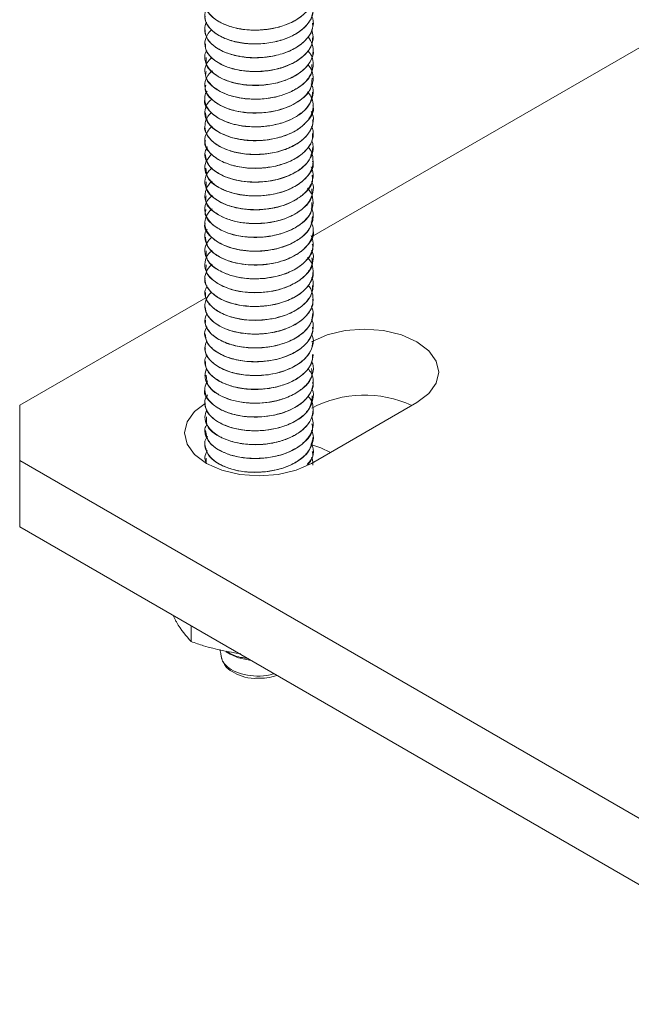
# Model space of a CAD drawing. Header units: millimetres. Extents: x -374 to 373, y -1423 to -22.
# Tile 5 of 39: x -155 to -110, y -893 to -820. Entities that reach past the tile are written whole.
import ezdxf

# ---------------------------------------------------------------- set-up
doc = ezdxf.new("R2010")
doc.units = ezdxf.units.MM

msp = doc.modelspace()

# ---------------------------------------------------------------- linework, layer by layer
at = {"color": 7, "linetype": 'Continuous', "lineweight": 15}
for p, q in [((-73.924, -802.059), (-133.327, -836.351)), ((-141.208, -821.059), (-141.208, -821.067)), ((-133.208, -820.557), (-133.208, -820.549)), ((-133.208, -821.577), (-133.208, -821.569)), ((-141.208, -822.08), (-141.208, -822.088)), ((-141.208, -823.1), (-141.208, -823.109)), ((-133.208, -822.598), (-133.208, -822.59)), ((-133.208, -823.619), (-133.208, -823.61)), ((-141.208, -824.121), (-141.208, -824.129)), ((-133.208, -824.64), (-133.208, -824.631)), ((-141.208, -825.142), (-141.208, -825.15)), ((-141.208, -826.162), (-141.208, -826.17)), ((-133.208, -825.66), (-133.208, -825.652)), ((-133.208, -826.681), (-133.208, -826.673)), ((-141.208, -827.183), (-141.208, -827.191)), ((-141.208, -828.204), (-141.208, -828.212)), ((-133.208, -827.702), (-133.208, -827.693)), ((-133.208, -828.722), (-133.208, -828.714)), ((-141.208, -829.224), (-141.208, -829.232)), ((-133.208, -829.743), (-133.208, -829.735)), ((-141.208, -830.245), (-141.208, -830.253)), ((-141.208, -831.266), (-141.208, -831.274)), ((-133.208, -830.764), (-133.208, -830.755)), ((-133.208, -831.785), (-133.208, -831.776)), ((-141.208, -832.286), (-141.208, -832.295)), ((-141.208, -833.307), (-141.208, -833.316)), ((-133.208, -832.805), (-133.208, -832.797)), ((-133.208, -833.826), (-133.208, -833.817)), ((-141.208, -834.327), (-141.208, -834.336)), ((-133.208, -834.846), (-133.208, -834.838)), ((-141.208, -835.349), (-141.208, -835.356)), ((-141.208, -836.369), (-141.208, -836.377)), ((-133.208, -835.867), (-133.208, -835.859)), ((-133.208, -836.888), (-133.208, -836.879)), ((-141.208, -837.39), (-141.208, -837.398)), ((-141.208, -838.41), (-141.208, -838.419)), ((-133.208, -837.909), (-133.208, -837.9)), ((-133.208, -838.929), (-133.208, -838.921)), ((-141.208, -839.431), (-141.208, -839.439)), ((-133.208, -839.95), (-133.208, -839.941)), ((-141.208, -840.452), (-141.208, -840.46)), ((-141.137, -840.86), (-154.885, -848.797)), ((-141.208, -841.472), (-141.208, -841.48)), ((-133.208, -840.97), (-133.208, -840.962)), ((-133.208, -841.991), (-133.208, -841.983)), ((-141.208, -842.493), (-141.208, -842.501)), ((-141.208, -843.514), (-141.208, -843.522)), ((-133.208, -843.012), (-133.208, -843.004)), ((-133.208, -844.032), (-133.208, -844.024)), ((-141.208, -844.534), (-141.208, -844.543)), ((-133.208, -845.053), (-133.208, -845.045)), ((-141.208, -845.555), (-141.208, -845.564)), ((-133.208, -846.074), (-133.208, -846.066)), ((-141.208, -846.576), (-141.208, -846.585)), ((-133.208, -847.094), (-133.208, -847.086)), ((-141.208, -847.596), (-141.208, -847.604)), ((-141.208, -848.617), (-141.208, -848.625)), ((-133.319, -853.083), (-125.54, -848.592)), ((-133.208, -848.115), (-133.208, -848.107)), ((-154.885, -848.797), (-154.885, -852.879)), ((-133.208, -849.136), (-133.208, -849.127)), ((-141.208, -849.638), (-141.208, -849.647)), ((-133.208, -850.157), (-133.208, -850.148)), ((-141.208, -850.658), (-141.208, -850.667)), ((-133.208, -851.177), (-133.208, -851.169)), ((-141.208, -851.679), (-141.208, -851.687)), ((-133.208, -852.198), (-133.208, -852.19)), ((-154.885, -852.879), (-73.568, -899.822)), ((-154.885, -852.879), (-154.885, -857.778)), ((-141.208, -852.7), (-141.208, -852.709)), ((-141.116, -852.708), (-141.106, -853.043)), ((-154.885, -857.778), (-73.568, -904.721)), ((-143.538, -864.328), (-143.388, -864.656)), ((-142.225, -865.086), (-142.225, -866.242)), ((-139.628, -866.996), (-139.329, -867.168))]:
    msp.add_line(p, q, dxfattribs=at)
at = {"color": 7, "linetype": 'Continuous', "lineweight": 15, "flags": 128}
for points in [[(-125.54, -848.592), (-124.666, -847.935), (-124.117, -847.169), (-123.93, -846.347), (-124.117, -845.526), (-124.666, -844.76), (-125.54, -844.102), (-126.68, -843.598), (-128.006, -843.28), (-129.43, -843.172), (-130.853, -843.28), (-132.18, -843.598), (-133.319, -844.102)], [(-141.196, -848.651), (-141.971, -849.25), (-142.52, -850.016), (-142.708, -850.838), (-142.52, -851.659), (-141.971, -852.425), (-141.097, -853.083), (-139.958, -853.587), (-138.631, -853.905), (-137.208, -854.013), (-135.784, -853.905), (-134.458, -853.587), (-133.319, -853.083)], [(-131.916, -852.273), (-132.652, -851.94), (-133.386, -851.68)], [(-139.329, -867.168), (-138.722, -867.439), (-137.799, -867.641)]]:
    msp.add_lwpolyline(points, dxfattribs=at)
at = {"color": 7, "linetype": 'Continuous', "lineweight": 15}
msp.add_arc((-129.415, -856.477), 8.433, 65.44522, 117.57314, dxfattribs=at)
for points, knots in [([(-133.315, -818.031), (-133.271, -818.149), (-133.196, -818.353), (-133.211, -818.717), (-133.323, -819.195), (-133.719, -819.789), (-134.458, -820.363), (-135.427, -820.795), (-136.548, -821.046), (-137.583, -821.099), (-138.346, -821.032), (-139.068, -820.904), (-139.555, -820.748), (-139.933, -820.575), (-140.214, -820.434), (-140.673, -820.131), (-141.058, -819.676), (-141.189, -819.286), (-141.207, -819.081), (-141.211, -818.859), (-141.136, -818.683), (-141.069, -818.528)], [0, 0, 0, 0, 0.041062, 0.070811, 0.123444, 0.204924, 0.285629, 0.367966, 0.448673, 0.530151, 0.582806, 0.612533, 0.692887, 0.702121, 0.718922, 0.775137, 0.856845, 0.913146, 0.929347, 0.937554, 1, 1, 1, 1]), ([(-133.598, -818.512), (-133.486, -818.67), (-133.257, -818.989), (-133.161, -819.645), (-133.366, -820.373), (-133.997, -821.063), (-134.831, -821.578), (-135.882, -821.946), (-137.042, -822.115), (-138.208, -822.092), (-139.272, -821.887), (-140.188, -821.505), (-140.851, -820.996), (-141.208, -820.395), (-141.233, -819.837), (-141.052, -819.433), (-140.895, -819.183), (-140.76, -819.079), (-140.705, -819.036)], [0, 0, 0, 0, 0.051022, 0.103474, 0.195622, 0.267334, 0.336574, 0.408432, 0.484282, 0.551669, 0.623346, 0.694328, 0.766751, 0.837749, 0.909408, 0.955864, 0.981875, 1, 1, 1, 1]), ([(-141.162, -819.026), (-141.173, -819.122), (-141.207, -819.431), (-140.876, -819.947), (-140.215, -820.483), (-139.256, -820.882), (-138.117, -821.094), (-136.895, -821.095), (-135.699, -820.887), (-134.642, -820.478), (-133.825, -819.904), (-133.299, -819.23), (-133.246, -818.748), (-133.221, -818.514)], [0, 0, 0, 0, 0.042589, 0.138068, 0.235613, 0.331261, 0.427912, 0.525152, 0.62042, 0.717855, 0.814049, 0.910118, 1, 1, 1, 1]), ([(-141.181, -820.048), (-141.19, -820.085), (-141.246, -820.333), (-140.997, -820.803), (-140.432, -821.37), (-139.537, -821.811), (-138.439, -822.078), (-137.229, -822.136), (-136.014, -821.985), (-134.911, -821.628), (-134.01, -821.093), (-133.43, -820.43), (-133.172, -819.883), (-133.227, -819.585), (-133.236, -819.538)], [0, 0, 0, 0, 0.016534, 0.111799, 0.209143, 0.305642, 0.401453, 0.498995, 0.594399, 0.691411, 0.788397, 0.883819, 0.981366, 1, 1, 1, 1]), ([(-133.332, -820.019), (-133.299, -820.088), (-133.146, -820.405), (-133.223, -820.99), (-133.595, -821.695), (-134.053, -822.095), (-134.322, -822.272), (-134.328, -822.275), (-134.347, -822.288), (-134.418, -822.334), (-134.696, -822.501), (-135.309, -822.786), (-136.31, -823.052), (-137.482, -823.151), (-138.266, -823.087), (-138.666, -823.016), (-138.772, -822.996), (-139.109, -822.924), (-139.74, -822.731), (-140.482, -822.339), (-141.031, -821.788), (-141.19, -821.354), (-141.209, -821.084), (-141.201, -820.875), (-141.189, -820.668), (-141.075, -820.524), (-141.067, -820.513)], [0, 0, 0, 0, 0.023966, 0.110984, 0.191081, 0.271172, 0.27139, 0.271759, 0.272946, 0.277124, 0.292685, 0.352529, 0.432703, 0.512564, 0.593807, 0.596694, 0.601604, 0.617494, 0.673469, 0.754088, 0.834234, 0.914375, 0.922565, 0.938856, 0.995657, 1, 1, 1, 1]), ([(-133.324, -821.062), (-133.271, -821.23), (-133.142, -821.642), (-133.333, -822.301), (-133.831, -822.964), (-134.547, -823.465), (-135.178, -823.738), (-135.52, -823.849), (-135.621, -823.879), (-136.003, -823.989), (-136.522, -824.087), (-137.292, -824.145), (-138.072, -824.138), (-138.695, -824.043), (-139.044, -823.954), (-139.057, -823.951), (-139.1, -823.94), (-139.264, -823.896), (-139.575, -823.796), (-139.863, -823.673), (-140.084, -823.56), (-140.351, -823.411), (-140.781, -823.092), (-141.162, -822.565), (-141.255, -821.934), (-141.083, -821.502), (-140.896, -821.251), (-140.821, -821.153), (-140.735, -821.083), (-140.691, -821.047)], [0, 0, 0, 0, 0.053922, 0.131861, 0.205313, 0.281963, 0.336884, 0.351782, 0.356079, 0.358275, 0.432704, 0.4587, 0.508663, 0.584475, 0.584761, 0.585319, 0.587249, 0.594362, 0.621593, 0.659097, 0.666834, 0.682145, 0.735403, 0.810599, 0.885481, 0.961669, 0.969234, 0.984221, 1, 1, 1, 1]), ([(-141.191, -821.066), (-141.17, -821.26), (-141.124, -821.672), (-140.613, -822.248), (-139.806, -822.726), (-138.752, -823.046), (-137.563, -823.162), (-136.338, -823.067), (-135.193, -822.765), (-134.23, -822.274), (-133.555, -821.641), (-133.213, -821.042), (-133.244, -820.674), (-133.253, -820.557)], [0, 0, 0, 0, 0.0859292, 0.1827092, 0.2798627, 0.3751616, 0.4726391, 0.5686657, 0.6648999, 0.7623212, 0.8575813, 0.9548398, 1, 1, 1, 1]), ([(-133.576, -821.577), (-133.458, -821.762), (-133.209, -822.156), (-133.175, -822.864), (-133.469, -823.576), (-134.148, -824.249), (-135.046, -824.739), (-136.135, -825.056), (-137.247, -825.187), (-138.399, -825.133), (-139.434, -824.895), (-140.202, -824.544), (-140.652, -824.207), (-141.004, -823.823), (-141.178, -823.47), (-141.216, -823.058), (-141.21, -822.802), (-141.094, -822.634), (-141.067, -822.596)], [0, 0, 0, 0, 0.063262, 0.134168, 0.222814, 0.293424, 0.38372, 0.45121, 0.525354, 0.602581, 0.678464, 0.748953, 0.802475, 0.832234, 0.907713, 0.934151, 0.984734, 1, 1, 1, 1]), ([(-141.165, -822.087), (-141.168, -822.223), (-141.176, -822.575), (-140.778, -823.117), (-140.055, -823.631), (-139.056, -823.999), (-137.893, -824.172), (-136.667, -824.134), (-135.489, -823.888), (-134.468, -823.444), (-133.707, -822.845), (-133.261, -822.2), (-133.249, -821.762), (-133.244, -821.576)], [0, 0, 0, 0, 0.06027, 0.156198, 0.253689, 0.349009, 0.446099, 0.542946, 0.638424, 0.735959, 0.831591, 0.928243, 1, 1, 1, 1]), ([(-133.609, -822.601), (-133.531, -822.688), (-133.287, -822.959), (-133.21, -823.361), (-133.205, -823.809), (-133.321, -824.289), (-133.708, -824.883), (-134.444, -825.458), (-135.41, -825.892), (-136.53, -826.147), (-137.567, -826.203), (-138.331, -826.138), (-139.053, -826.011), (-139.541, -825.857), (-139.921, -825.684), (-140.203, -825.544), (-140.664, -825.242), (-141.103, -824.733), (-141.257, -824.108), (-141.13, -823.547), (-140.823, -823.242), (-140.701, -823.121)], [0, 0, 0, 0, 0.02944, 0.091701, 0.118382, 0.164152, 0.235857, 0.30682, 0.379245, 0.450266, 0.521901, 0.568804, 0.59438, 0.665066, 0.673386, 0.688226, 0.737396, 0.809296, 0.880111, 0.952514, 1, 1, 1, 1]), ([(-141.107, -823.107), (-141.121, -823.292), (-141.159, -823.805), (-140.317, -824.554), (-138.839, -825.12), (-137.196, -825.217), (-135.797, -824.996), (-134.727, -824.603), (-133.872, -824.04), (-133.363, -823.359), (-133.148, -822.85), (-133.208, -822.6), (-133.209, -822.598)], [0, 0, 0, 0, 0.081704, 0.226847, 0.370193, 0.5158, 0.611281, 0.70885, 0.805558, 0.901595, 0.999357, 1, 1, 1, 1]), ([(-133.603, -823.61), (-133.49, -823.766), (-133.241, -824.111), (-133.163, -824.774), (-133.383, -825.487), (-133.861, -826.019), (-134.347, -826.383), (-134.931, -826.715), (-135.841, -827.037), (-136.753, -827.178), (-137.526, -827.21), (-138.3, -827.176), (-139.256, -826.995), (-140.175, -826.616), (-140.843, -826.109), (-141.205, -825.508), (-141.234, -824.949), (-141.058, -824.544), (-140.884, -824.273), (-140.725, -824.151), (-140.644, -824.089)], [0, 0, 0, 0, 0.050328, 0.111013, 0.194779, 0.262138, 0.28859, 0.333576, 0.405202, 0.475316, 0.501903, 0.547187, 0.618329, 0.68872, 0.760568, 0.831031, 0.902087, 0.948773, 0.973991, 1, 1, 1, 1]), ([(-141.109, -824.132), (-141.134, -824.258), (-141.224, -824.706), (-140.519, -825.436), (-139.148, -826.068), (-137.337, -826.267), (-135.498, -825.985), (-134.047, -825.256), (-133.241, -824.385), (-133.293, -823.815), (-133.311, -823.619)], [0, 0, 0, 0, 0.05606, 0.20071, 0.344819, 0.490604, 0.634237, 0.780114, 0.924088, 1, 1, 1, 1]), ([(-141.14, -825.155), (-141.161, -825.221), (-141.282, -825.605), (-140.696, -826.31), (-139.446, -827.002), (-137.675, -827.287), (-135.816, -827.093), (-134.268, -826.436), (-133.313, -825.543), (-133.3, -824.902), (-133.294, -824.635)], [0, 0, 0, 0, 0.030103, 0.17407, 0.318924, 0.464028, 0.607875, 0.753803, 0.897449, 1, 1, 1, 1]), ([(-133.358, -825.062), (-133.316, -825.148), (-133.15, -825.48), (-133.218, -826.083), (-133.586, -826.788), (-134.043, -827.19), (-134.315, -827.37), (-134.336, -827.384), (-134.408, -827.431), (-134.684, -827.599), (-135.294, -827.884), (-136.291, -828.152), (-137.463, -828.254), (-138.276, -828.19), (-138.752, -828.103), (-139.103, -828.029), (-139.73, -827.838), (-140.471, -827.451), (-141.024, -826.901), (-141.188, -826.466), (-141.209, -826.195), (-141.203, -825.986), (-141.185, -825.767), (-141.061, -825.612), (-141.043, -825.589)], [0, 0, 0, 0, 0.029797, 0.115466, 0.194695, 0.273918, 0.274607, 0.275875, 0.28015, 0.295655, 0.354376, 0.433717, 0.512666, 0.593026, 0.601784, 0.617853, 0.671849, 0.751553, 0.830834, 0.910108, 0.918578, 0.934812, 0.990487, 1, 1, 1, 1]), ([(-141.196, -826.172), (-141.2, -826.181), (-141.335, -826.501), (-140.845, -827.176), (-139.73, -827.922), (-138.008, -828.292), (-136.144, -828.185), (-134.511, -827.605), (-133.394, -826.7), (-133.297, -825.991), (-133.251, -825.656)], [0, 0, 0, 0, 0.004141, 0.147764, 0.293384, 0.437624, 0.582028, 0.727507, 0.871171, 1, 1, 1, 1]), ([(-133.621, -825.636), (-133.529, -825.748), (-133.295, -826.031), (-133.162, -826.635), (-133.289, -827.358), (-133.803, -828.03), (-134.574, -828.596), (-135.568, -829.009), (-136.791, -829.241), (-138.005, -829.262), (-139.046, -829.084), (-139.974, -828.757), (-140.699, -828.303), (-141.14, -827.707), (-141.254, -827.069), (-141.104, -826.537), (-140.774, -826.245), (-140.684, -826.165)], [0, 0, 0, 0, 0.037082, 0.093613, 0.179492, 0.250367, 0.311161, 0.396396, 0.462749, 0.541872, 0.61668, 0.664329, 0.749106, 0.82115, 0.882106, 0.967861, 1, 1, 1, 1]), ([(-141.156, -827.187), (-141.12, -827.462), (-141.042, -828.068), (-139.963, -828.83), (-138.344, -829.281), (-136.482, -829.26), (-134.749, -828.761), (-133.599, -827.879), (-133.09, -827.095), (-133.223, -826.706), (-133.231, -826.683)], [0, 0, 0, 0, 0.121743, 0.267683, 0.411429, 0.556712, 0.701344, 0.845417, 0.991178, 1, 1, 1, 1]), ([(-133.355, -827.093), (-133.325, -827.146), (-133.166, -827.43), (-133.192, -828.018), (-133.488, -828.687), (-134.079, -829.282), (-134.893, -829.782), (-135.999, -830.139), (-137.229, -830.292), (-138.389, -830.24), (-139.437, -829.995), (-140.337, -829.588), (-140.923, -829.074), (-141.217, -828.487), (-141.211, -827.883), (-141.016, -827.407), (-140.724, -827.194), (-140.705, -827.18)], [0, 0, 0, 0, 0.0175082, 0.0937215, 0.1788056, 0.2318063, 0.309232, 0.3945244, 0.4647624, 0.5470011, 0.6175563, 0.6871395, 0.7756963, 0.8328262, 0.903664, 0.993666, 1, 1, 1, 1]), ([(-141.208, -828.212), (-141.208, -828.212), (-141.27, -828.422), (-141.057, -828.863), (-140.558, -829.446), (-139.706, -829.911), (-138.638, -830.212), (-137.44, -830.306), (-136.218, -830.191), (-135.087, -829.868), (-134.146, -829.36), (-133.506, -828.716), (-133.197, -828.136), (-133.239, -827.794), (-133.25, -827.703)], [0, 0, 0, 0, 0.000068, 0.095448, 0.192476, 0.289426, 0.384856, 0.482398, 0.578137, 0.674697, 0.771997, 0.867258, 0.964664, 1, 1, 1, 1]), ([(-133.329, -828.198), (-133.286, -828.307), (-133.132, -828.695), (-133.274, -829.318), (-133.711, -829.973), (-134.408, -830.542), (-135.37, -830.988), (-136.442, -831.228), (-137.595, -831.318), (-138.777, -831.208), (-139.84, -830.862), (-140.605, -830.408), (-141.076, -829.875), (-141.261, -829.24), (-141.145, -828.656), (-140.798, -828.313), (-140.665, -828.182)], [0, 0, 0, 0, 0.035191, 0.125622, 0.190932, 0.256397, 0.345979, 0.416307, 0.472512, 0.569499, 0.64671, 0.714848, 0.792781, 0.858436, 0.945676, 1, 1, 1, 1]), ([(-141.155, -829.237), (-141.172, -829.285), (-141.3, -829.648), (-140.819, -830.241), (-139.97, -830.819), (-138.943, -831.17), (-137.772, -831.322), (-136.544, -831.263), (-135.378, -830.996), (-134.378, -830.535), (-133.648, -829.923), (-133.242, -829.294), (-133.248, -828.882), (-133.251, -828.721)], [0, 0, 0, 0, 0.0218246, 0.1650992, 0.2626067, 0.3579586, 0.4553324, 0.5520124, 0.6478126, 0.7454477, 0.840982, 0.9379978, 1, 1, 1, 1]), ([(-133.299, -829.227), (-133.26, -829.373), (-133.139, -829.83), (-133.351, -830.548), (-133.949, -831.225), (-134.77, -831.757), (-135.777, -832.127), (-136.997, -832.32), (-138.118, -832.308), (-139.204, -832.109), (-140.123, -831.753), (-140.836, -831.226), (-141.177, -830.645), (-141.262, -830.119), (-141.089, -829.826), (-141.016, -829.701)], [0, 0, 0, 0, 0.049842, 0.155954, 0.237783, 0.306072, 0.398468, 0.473272, 0.562975, 0.628929, 0.714586, 0.799462, 0.880916, 0.949275, 1, 1, 1, 1]), ([(-133.591, -829.73), (-133.564, -829.756), (-133.35, -829.96), (-133.205, -830.465), (-133.197, -831.174), (-133.573, -831.862), (-134.23, -832.466), (-135.145, -832.946), (-136.239, -833.243), (-137.048, -833.322), (-137.582, -833.327), (-138.02, -833.313), (-138.741, -833.231), (-139.435, -833.043), (-139.995, -832.801), (-140.52, -832.501), (-140.999, -832.041), (-141.251, -831.412), (-141.188, -830.794), (-140.858, -830.416), (-140.707, -830.244)], [0, 0, 0, 0, 0.009035, 0.071865, 0.148548, 0.220194, 0.284101, 0.362912, 0.43417, 0.498694, 0.511224, 0.533004, 0.580327, 0.648476, 0.676898, 0.715218, 0.792007, 0.856413, 0.934521, 1, 1, 1, 1]), ([(-141.197, -830.252), (-141.126, -830.566), (-140.982, -831.21), (-139.788, -831.971), (-138.12, -832.366), (-136.247, -832.287), (-134.592, -831.732), (-133.422, -830.825), (-133.294, -830.096), (-133.231, -829.74)], [0, 0, 0, 0, 0.1395737, 0.2853369, 0.4293726, 0.5740235, 0.7192596, 0.863004, 1, 1, 1, 1]), ([(-133.344, -831.176), (-133.285, -831.355), (-133.131, -831.817), (-133.326, -832.508), (-133.824, -833.148), (-134.565, -833.695), (-135.559, -834.11), (-136.519, -834.293), (-137.323, -834.354), (-137.879, -834.344), (-138.327, -834.297), (-138.653, -834.249), (-139.205, -834.136), (-139.984, -833.86), (-140.715, -833.38), (-141.136, -832.817), (-141.256, -832.182), (-141.107, -831.644), (-140.773, -831.348), (-140.678, -831.264)], [0, 0, 0, 0, 0.056912, 0.146903, 0.212474, 0.276493, 0.365431, 0.435634, 0.465997, 0.520806, 0.5429, 0.555319, 0.587105, 0.658976, 0.736031, 0.810707, 0.874706, 0.964469, 1, 1, 1, 1]), ([(-141.14, -831.269), (-141.118, -831.526), (-141.068, -832.114), (-140.041, -832.875), (-138.447, -833.351), (-136.587, -833.357), (-134.838, -832.884), (-133.645, -832.019), (-133.106, -831.222), (-133.236, -830.811), (-133.25, -830.768)], [0, 0, 0, 0, 0.113513, 0.259459, 0.40313, 0.548648, 0.693038, 0.837319, 0.982931, 1, 1, 1, 1]), ([(-141.11, -832.292), (-141.119, -832.49), (-141.144, -833.016), (-140.272, -833.768), (-138.77, -834.319), (-136.925, -834.412), (-135.128, -834.025), (-133.81, -833.217), (-133.163, -832.383), (-133.269, -831.901), (-133.293, -831.789)], [0, 0, 0, 0, 0.0874171, 0.2330515, 0.3767104, 0.5226529, 0.6664929, 0.8116384, 0.9564652, 1, 1, 1, 1]), ([(-133.326, -832.254), (-133.306, -832.289), (-133.164, -832.55), (-133.194, -833.08), (-133.468, -833.775), (-133.928, -834.242), (-134.277, -834.492), (-134.402, -834.572), (-134.47, -834.613), (-134.503, -834.632), (-134.517, -834.64), (-134.521, -834.643), (-134.522, -834.643), (-134.522, -834.644), (-134.523, -834.644), (-134.523, -834.644), (-134.523, -834.644), (-134.523, -834.644), (-134.524, -834.645), (-134.541, -834.654), (-134.583, -834.678), (-134.712, -834.749), (-135.172, -834.975), (-136.021, -835.248), (-137.235, -835.395), (-138.388, -835.341), (-139.243, -835.146), (-139.823, -834.923), (-140.378, -834.641), (-140.915, -834.195), (-141.262, -833.524), (-141.168, -832.867), (-140.908, -832.415), (-140.685, -832.255), (-140.674, -832.247)], [0, 0, 0, 0, 0.011667, 0.085998, 0.161139, 0.234181, 0.25322, 0.263394, 0.268644, 0.27131, 0.271981, 0.272317, 0.272359, 0.27238, 0.272391, 0.272394, 0.272395, 0.272411, 0.272445, 0.272738, 0.276686, 0.283483, 0.305614, 0.388484, 0.462238, 0.54016, 0.611072, 0.642951, 0.680053, 0.761138, 0.833824, 0.926948, 0.996486, 1, 1, 1, 1]), ([(-133.635, -832.756), (-133.57, -832.826), (-133.324, -833.088), (-133.167, -833.676), (-133.254, -834.4), (-133.639, -834.973), (-134.042, -835.348), (-134.56, -835.714), (-135.363, -836.083), (-136.517, -836.355), (-137.782, -836.423), (-138.895, -836.269), (-139.841, -835.959), (-140.579, -835.539), (-141.071, -834.984), (-141.266, -834.34), (-141.135, -833.746), (-140.787, -833.393), (-140.658, -833.262)], [0, 0, 0, 0, 0.023389, 0.088815, 0.172418, 0.235655, 0.269033, 0.3046, 0.377323, 0.446162, 0.524576, 0.604831, 0.655602, 0.729523, 0.801552, 0.863477, 0.949388, 1, 1, 1, 1]), ([(-141.107, -833.318), (-141.131, -833.455), (-141.211, -833.917), (-140.479, -834.652), (-139.083, -835.271), (-137.265, -835.451), (-135.431, -835.151), (-134.003, -834.407), (-133.227, -833.542), (-133.29, -832.988), (-133.31, -832.806)], [0, 0, 0, 0, 0.061536, 0.206373, 0.350367, 0.496233, 0.639865, 0.785667, 0.929754, 1, 1, 1, 1]), ([(-141.131, -834.341), (-141.154, -834.42), (-141.271, -834.817), (-140.661, -835.528), (-139.384, -836.208), (-137.604, -836.475), (-135.748, -836.262), (-134.219, -835.589), (-133.297, -834.7), (-133.299, -834.074), (-133.3, -833.822)], [0, 0, 0, 0, 0.0356146, 0.1796977, 0.3243665, 0.4696558, 0.613429, 0.7593886, 0.9030748, 1, 1, 1, 1]), ([(-141.182, -835.359), (-141.191, -835.38), (-141.324, -835.714), (-140.816, -836.396), (-139.671, -837.13), (-137.938, -837.483), (-136.074, -837.357), (-134.458, -836.761), (-133.376, -835.857), (-133.298, -835.162), (-133.262, -834.841)], [0, 0, 0, 0, 0.009631, 0.153298, 0.298795, 0.443192, 0.58745, 0.733066, 0.876698, 1, 1, 1, 1]), ([(-133.348, -834.215), (-133.337, -834.232), (-133.198, -834.451), (-133.175, -834.986), (-133.381, -835.682), (-133.948, -836.324), (-134.725, -836.842), (-135.767, -837.227), (-136.61, -837.364), (-137.142, -837.4), (-137.567, -837.415), (-138.233, -837.386), (-139.178, -837.221), (-140.107, -836.867), (-140.813, -836.345), (-141.2, -835.742), (-141.234, -835.091), (-141.016, -834.583), (-140.717, -834.342), (-140.657, -834.294)], [0, 0, 0, 0, 0.005693, 0.072803, 0.161957, 0.222833, 0.296318, 0.376062, 0.448335, 0.459517, 0.478346, 0.529836, 0.588033, 0.670929, 0.747897, 0.818904, 0.895801, 0.979184, 1, 1, 1, 1]), ([(-133.368, -835.253), (-133.318, -835.353), (-133.174, -835.643), (-133.207, -836.207), (-133.497, -836.884), (-134.177, -837.54), (-135.132, -838.046), (-136.235, -838.345), (-137.436, -838.464), (-138.592, -838.377), (-139.653, -838.084), (-140.48, -837.655), (-141.021, -837.112), (-141.237, -836.502), (-141.239, -836.052), (-141.055, -835.816), (-141.029, -835.783)], [0, 0, 0, 0, 0.0344876, 0.1004156, 0.1833836, 0.2638239, 0.353229, 0.4328168, 0.503468, 0.5983885, 0.6694071, 0.7497287, 0.8347691, 0.9018642, 0.9860751, 1, 1, 1, 1]), ([(-133.351, -836.256), (-133.288, -836.442), (-133.129, -836.914), (-133.297, -837.502), (-133.583, -837.94), (-133.923, -838.33), (-134.545, -838.788), (-135.57, -839.211), (-136.674, -839.432), (-137.878, -839.474), (-139.013, -839.312), (-140.063, -838.931), (-140.668, -838.505), (-140.971, -838.13), (-141.172, -837.776), (-141.25, -837.278), (-141.093, -836.749), (-140.794, -836.477), (-140.693, -836.386)], [0, 0, 0, 0, 0.05943, 0.150408, 0.18015, 0.206488, 0.288288, 0.361865, 0.437627, 0.506545, 0.5922, 0.663604, 0.752829, 0.783245, 0.811754, 0.886002, 0.961457, 1, 1, 1, 1]), ([(-141.167, -836.373), (-141.121, -836.661), (-141.023, -837.279), (-139.91, -838.042), (-138.274, -838.475), (-136.411, -838.436), (-134.691, -837.919), (-133.57, -837.026), (-133.079, -836.25), (-133.214, -835.876), (-133.217, -835.868)], [0, 0, 0, 0, 0.127271, 0.273179, 0.416995, 0.562091, 0.706905, 0.850856, 0.99669, 1, 1, 1, 1]), ([(-141.123, -837.394), (-141.118, -837.623), (-141.105, -838.182), (-140.153, -838.94), (-138.601, -839.452), (-136.746, -839.499), (-134.973, -839.067), (-133.72, -838.228), (-133.133, -837.413), (-133.253, -836.968), (-133.274, -836.893)], [0, 0, 0, 0, 0.101164, 0.247024, 0.390646, 0.536427, 0.680515, 0.825169, 0.970466, 1, 1, 1, 1]), ([(-133.338, -837.329), (-133.316, -837.368), (-133.164, -837.635), (-133.191, -838.154), (-133.451, -838.851), (-134.068, -839.503), (-134.974, -840.018), (-136.005, -840.337), (-137.15, -840.496), (-138.324, -840.458), (-139.433, -840.206), (-140.299, -839.813), (-140.917, -839.29), (-141.237, -838.679), (-141.194, -838.063), (-140.986, -837.606), (-140.719, -837.408), (-140.67, -837.372)], [0, 0, 0, 0, 0.012743, 0.0884233, 0.1574518, 0.2353197, 0.3196919, 0.3881238, 0.4521601, 0.5425515, 0.6122283, 0.6867134, 0.7622199, 0.8353396, 0.9114077, 0.9838242, 1, 1, 1, 1]), ([(-133.634, -837.879), (-133.559, -837.956), (-133.319, -838.205), (-133.177, -838.769), (-133.242, -839.481), (-133.703, -840.183), (-134.455, -840.781), (-135.426, -841.207), (-136.571, -841.461), (-137.602, -841.516), (-138.356, -841.443), (-138.724, -841.378), (-138.853, -841.351), (-138.913, -841.337), (-138.938, -841.331), (-139.024, -841.311), (-139.305, -841.239), (-139.887, -841.037), (-140.568, -840.646), (-141.08, -840.081), (-141.268, -839.454), (-141.129, -838.937), (-140.894, -838.58), (-140.737, -838.432), (-140.665, -838.365)], [0, 0, 0, 0, 0.026181, 0.084641, 0.165949, 0.235067, 0.304811, 0.386003, 0.445259, 0.52293, 0.571479, 0.586467, 0.595239, 0.597294, 0.598505, 0.60046, 0.614683, 0.656612, 0.728929, 0.797456, 0.870157, 0.941637, 0.973597, 1, 1, 1, 1]), ([(-141.105, -838.419), (-141.123, -838.588), (-141.177, -839.084), (-140.373, -839.828), (-138.92, -840.412), (-137.086, -840.546), (-135.27, -840.2), (-133.898, -839.422), (-133.192, -838.573), (-133.28, -838.056), (-133.305, -837.912)], [0, 0, 0, 0, 0.075141, 0.220454, 0.364228, 0.510197, 0.653896, 0.799413, 0.943849, 1, 1, 1, 1]), ([(-141.182, -839.441), (-141.19, -839.471), (-141.264, -839.738), (-140.962, -840.259), (-140.276, -840.877), (-139.186, -841.326), (-137.883, -841.533), (-136.497, -841.474), (-135.196, -841.149), (-134.118, -840.585), (-133.439, -839.85), (-133.145, -839.258), (-133.22, -838.955), (-133.226, -838.93)], [0, 0, 0, 0, 0.013494, 0.120818, 0.230458, 0.338128, 0.447207, 0.555914, 0.663921, 0.773413, 0.88078, 0.990475, 1, 1, 1, 1]), ([(-133.325, -839.353), (-133.323, -839.356), (-133.191, -839.563), (-133.178, -840.086), (-133.389, -840.818), (-134.011, -841.488), (-134.741, -841.935), (-135.401, -842.191), (-136.06, -842.376), (-136.933, -842.519), (-138.064, -842.521), (-139.186, -842.325), (-140.124, -841.957), (-140.837, -841.431), (-141.12, -840.965), (-141.187, -840.679), (-141.196, -840.613), (-141.199, -840.595), (-141.199, -840.592), (-141.199, -840.591), (-141.199, -840.591), (-141.199, -840.591), (-141.199, -840.591), (-141.199, -840.591), (-141.199, -840.591), (-141.2, -840.588), (-141.202, -840.567), (-141.207, -840.506), (-141.217, -840.296), (-141.112, -840.114), (-141.029, -839.969)], [0, 0, 0, 0, 0.0011307, 0.0746384, 0.1710029, 0.2490647, 0.3289096, 0.3794941, 0.4077099, 0.4770379, 0.5634413, 0.63987, 0.723886, 0.8051634, 0.892089, 0.9108602, 0.9166574, 0.9177324, 0.9178562, 0.9179171, 0.9179185, 0.91792, 0.9179222, 0.917927, 0.9179706, 0.9180798, 0.9188123, 0.9264806, 0.9417273, 1, 1, 1, 1]), ([(-133.593, -839.947), (-133.555, -839.983), (-133.345, -840.188), (-133.206, -840.68), (-133.196, -841.365), (-133.564, -842.063), (-134.293, -842.734), (-135.16, -843.145), (-135.795, -843.322), (-135.952, -843.359), (-135.975, -843.364), (-135.983, -843.366), (-135.983, -843.366), (-135.983, -843.366), (-135.984, -843.366), (-135.984, -843.366), (-135.984, -843.366), (-135.987, -843.367), (-135.996, -843.369), (-136.016, -843.373), (-136.056, -843.382), (-136.136, -843.399), (-136.385, -843.447), (-136.782, -843.502), (-137.611, -843.555), (-138.584, -843.481), (-139.635, -843.192), (-140.426, -842.79), (-140.986, -842.26), (-141.186, -841.797), (-141.22, -841.396), (-141.131, -840.987), (-140.958, -840.623), (-140.707, -840.444), (-140.692, -840.433)], [0, 0, 0, 0, 0.012665, 0.071557, 0.145116, 0.216513, 0.285527, 0.382687, 0.408833, 0.411779, 0.413288, 0.413312, 0.413324, 0.413327, 0.413328, 0.41333, 0.413338, 0.413407, 0.413957, 0.415057, 0.417257, 0.421656, 0.430455, 0.464824, 0.495702, 0.583344, 0.643521, 0.715608, 0.784391, 0.852548, 0.876307, 0.922239, 0.995198, 1, 1, 1, 1]), ([(-141.15, -840.46), (-141.159, -840.593), (-141.184, -840.97), (-140.718, -841.56), (-139.849, -842.113), (-138.649, -842.468), (-137.296, -842.561), (-135.925, -842.389), (-134.702, -841.956), (-133.783, -841.31), (-133.258, -840.607), (-133.259, -840.137), (-133.26, -839.948)], [0, 0, 0, 0, 0.059312, 0.167401, 0.27681, 0.384181, 0.493854, 0.601265, 0.710612, 0.81882, 0.927262, 1, 1, 1, 1]), ([(-133.335, -841.444), (-133.281, -841.6), (-133.127, -842.043), (-133.294, -842.593), (-133.578, -843.036), (-133.912, -843.424), (-134.545, -843.892), (-135.565, -844.313), (-136.699, -844.54), (-137.859, -844.574), (-138.793, -844.446), (-139.426, -844.263), (-139.815, -844.11), (-140.212, -843.913), (-140.717, -843.571), (-141.056, -843.146), (-141.183, -842.761), (-141.237, -842.42), (-141.124, -842.174), (-141.045, -842.002)], [0, 0, 0, 0, 0.053835, 0.153121, 0.181911, 0.214498, 0.300861, 0.382501, 0.46308, 0.543662, 0.621887, 0.664991, 0.696006, 0.724235, 0.779717, 0.867465, 0.901655, 0.931592, 1, 1, 1, 1]), ([(-141.202, -841.48), (-141.162, -841.716), (-141.081, -842.199), (-140.395, -842.836), (-139.368, -843.314), (-138.084, -843.561), (-136.703, -843.541), (-135.378, -843.255), (-134.26, -842.724), (-133.513, -842.009), (-133.171, -841.386), (-133.237, -841.039), (-133.249, -840.973)], [0, 0, 0, 0, 0.104765, 0.214193, 0.322302, 0.430884, 0.54004, 0.647629, 0.757285, 0.864608, 0.974176, 1, 1, 1, 1]), ([(-141.152, -842.503), (-141.166, -842.6), (-141.215, -842.938), (-140.814, -843.506), (-140.005, -844.083), (-138.841, -844.472), (-137.503, -844.605), (-136.124, -844.473), (-134.868, -844.077), (-133.896, -843.458), (-133.294, -842.733), (-133.259, -842.22), (-133.243, -841.989)], [0, 0, 0, 0, 0.043331, 0.150978, 0.260596, 0.367897, 0.477489, 0.585204, 0.694182, 0.80296, 0.910857, 1, 1, 1, 1]), ([(-133.324, -842.449), (-133.308, -842.48), (-133.173, -842.74), (-133.187, -843.267), (-133.46, -843.969), (-134.069, -844.597), (-134.926, -845.098), (-135.937, -845.428), (-136.793, -845.551), (-137.558, -845.583), (-138.386, -845.542), (-139.166, -845.376), (-139.74, -845.163), (-140.306, -844.896), (-140.884, -844.454), (-141.208, -843.816), (-141.265, -843.322), (-141.089, -843.064), (-141.047, -843.002)], [0, 0, 0, 0, 0.010746, 0.09174, 0.173011, 0.251418, 0.333481, 0.411713, 0.482309, 0.512489, 0.570843, 0.655593, 0.687236, 0.718171, 0.815166, 0.893238, 0.97433, 1, 1, 1, 1]), ([(-133.33, -843.512), (-133.29, -843.605), (-133.134, -843.967), (-133.256, -844.578), (-133.677, -845.254), (-134.422, -845.87), (-135.393, -846.303), (-136.534, -846.554), (-137.612, -846.626), (-138.781, -846.506), (-139.789, -846.198), (-140.579, -845.74), (-141.078, -845.183), (-141.276, -844.579), (-141.136, -844.197), (-141.072, -844.022)], [0, 0, 0, 0, 0.032641, 0.126441, 0.201269, 0.275542, 0.381867, 0.441056, 0.524248, 0.604302, 0.690207, 0.767324, 0.84838, 0.930708, 1, 1, 1, 1]), ([(-141.175, -843.52), (-141.158, -843.72), (-141.12, -844.167), (-140.517, -844.791), (-139.542, -845.297), (-138.284, -845.582), (-136.91, -845.602), (-135.566, -845.356), (-134.409, -844.858), (-133.598, -844.166), (-133.199, -843.513), (-133.249, -843.122), (-133.263, -843.013)], [0, 0, 0, 0, 0.088783, 0.197853, 0.306521, 0.414523, 0.523986, 0.631335, 0.74101, 0.848467, 0.957764, 1, 1, 1, 1]), ([(-141.164, -844.545), (-141.177, -844.605), (-141.242, -844.905), (-140.899, -845.448), (-140.154, -846.048), (-139.029, -846.471), (-137.709, -846.644), (-136.325, -846.551), (-135.041, -846.193), (-134.019, -845.603), (-133.334, -844.858), (-133.255, -844.305), (-133.216, -844.031)], [0, 0, 0, 0, 0.027247, 0.134641, 0.244332, 0.351754, 0.46113, 0.569337, 0.677816, 0.78704, 0.894573, 1, 1, 1, 1]), ([(-133.208, -845.045), (-133.254, -845.331), (-133.336, -845.843), (-133.93, -846.521), (-134.723, -847.044), (-135.744, -847.425), (-136.892, -847.623), (-138.083, -847.624), (-139.148, -847.435), (-140.087, -847.077), (-140.792, -846.582), (-141.096, -846.113), (-141.177, -845.831), (-141.193, -845.741), (-141.199, -845.695), (-141.201, -845.674), (-141.202, -845.666), (-141.203, -845.664), (-141.203, -845.663), (-141.203, -845.663), (-141.203, -845.663), (-141.203, -845.662), (-141.203, -845.662), (-141.203, -845.662), (-141.203, -845.662), (-141.203, -845.661), (-141.206, -845.635), (-141.208, -845.561), (-141.21, -845.355), (-141.108, -845.183), (-141.033, -845.057)], [0, 0, 0, 0, 0.1023438, 0.1833403, 0.2711843, 0.354088, 0.4408725, 0.5297177, 0.6159315, 0.6911201, 0.7876163, 0.8732637, 0.8947445, 0.9054866, 0.9108573, 0.9135431, 0.9142145, 0.9143821, 0.9144662, 0.9145081, 0.9145109, 0.9145121, 0.9145133, 0.9145157, 0.9145208, 0.914603, 0.9149526, 0.9255041, 0.945381, 1, 1, 1, 1]), ([(-141.157, -845.562), (-141.157, -845.726), (-141.156, -846.136), (-140.63, -846.743), (-139.71, -847.275), (-138.482, -847.598), (-137.118, -847.657), (-135.758, -847.451), (-134.564, -846.988), (-133.694, -846.32), (-133.23, -845.639), (-133.256, -845.205), (-133.266, -845.053)], [0, 0, 0, 0, 0.072848, 0.181429, 0.290554, 0.398134, 0.507768, 0.61507, 0.724625, 0.832409, 0.941299, 1, 1, 1, 1]), ([(-133.315, -845.572), (-133.289, -845.627), (-133.155, -845.909), (-133.215, -846.462), (-133.541, -847.139), (-134.212, -847.766), (-135.124, -848.247), (-136.192, -848.541), (-137.359, -848.669), (-138.524, -848.597), (-139.587, -848.314), (-140.416, -847.903), (-140.979, -847.373), (-141.274, -846.729), (-141.157, -846.301), (-141.092, -846.065)], [0, 0, 0, 0, 0.0193645, 0.0996027, 0.1829751, 0.2566661, 0.3502982, 0.4260089, 0.4952488, 0.5949037, 0.6690077, 0.7460223, 0.8320686, 0.9071592, 1, 1, 1, 1]), ([(-133.611, -846.068), (-133.516, -846.185), (-133.275, -846.481), (-133.16, -847.1), (-133.279, -847.656), (-133.542, -848.09), (-133.859, -848.483), (-134.421, -848.911), (-135.063, -849.208), (-135.426, -849.336), (-135.603, -849.391), (-135.775, -849.44), (-136.122, -849.526), (-136.864, -849.653), (-137.758, -849.674), (-138.483, -849.589), (-139.138, -849.464), (-139.914, -849.207), (-140.664, -848.733), (-141.122, -848.156), (-141.282, -847.553), (-141.1, -847.163), (-141.017, -846.985)], [0, 0, 0, 0, 0.040725, 0.103252, 0.193441, 0.214303, 0.248354, 0.330905, 0.383111, 0.40103, 0.410898, 0.421015, 0.437261, 0.482705, 0.568675, 0.607821, 0.628807, 0.706457, 0.785386, 0.854322, 0.933622, 1, 1, 1, 1]), ([(-141.107, -846.578), (-141.094, -846.847), (-141.061, -847.488), (-139.829, -848.307), (-137.938, -848.732), (-135.81, -848.551), (-134.11, -847.783), (-133.198, -846.839), (-133.303, -846.249), (-133.333, -846.078)], [0, 0, 0, 0, 0.118807, 0.282751, 0.445051, 0.607202, 0.771182, 0.933274, 1, 1, 1, 1]), ([(-141.198, -847.606), (-141.201, -847.612), (-141.372, -847.966), (-140.882, -848.545), (-140.104, -849.111), (-139.285, -849.44), (-138.342, -849.637), (-136.992, -849.704), (-135.6, -849.465), (-134.487, -848.955), (-133.81, -848.46), (-133.398, -847.885), (-133.148, -847.409), (-133.244, -847.151), (-133.263, -847.101)], [0, 0, 0, 0, 0.003007, 0.164104, 0.246672, 0.327483, 0.409038, 0.491635, 0.652671, 0.735284, 0.816424, 0.897616, 0.980231, 1, 1, 1, 1]), ([(-133.317, -847.572), (-133.304, -847.593), (-133.161, -847.841), (-133.192, -848.36), (-133.448, -849.056), (-134.051, -849.687), (-134.912, -850.197), (-135.976, -850.544), (-137.136, -850.7), (-138.304, -850.663), (-139.383, -850.431), (-140.272, -850.035), (-140.912, -849.51), (-141.218, -848.903), (-141.249, -848.384), (-141.064, -848.107), (-141.007, -848.023)], [0, 0, 0, 0, 0.0075442, 0.0874509, 0.1674711, 0.2444347, 0.3270852, 0.4068801, 0.4850576, 0.5667211, 0.6463022, 0.7256522, 0.8059804, 0.8865792, 0.9652872, 1, 1, 1, 1]), ([(-133.6, -848.12), (-133.548, -848.171), (-133.306, -848.41), (-133.185, -848.947), (-133.235, -849.656), (-133.662, -850.348), (-134.375, -850.933), (-135.334, -851.385), (-136.446, -851.652), (-137.623, -851.728), (-138.794, -851.609), (-139.601, -851.358), (-140.126, -851.101), (-140.609, -850.804), (-141.062, -850.322), (-141.274, -849.689), (-141.138, -849.305), (-141.073, -849.118)], [0, 0, 0, 0, 0.0190367, 0.0889703, 0.1681634, 0.2444221, 0.3203835, 0.3972403, 0.4750902, 0.5492841, 0.6267635, 0.7100015, 0.7331211, 0.7690442, 0.8566874, 0.9303252, 1, 1, 1, 1]), ([(-141.176, -848.625), (-141.18, -848.735), (-141.188, -849.026), (-140.911, -849.488), (-140.227, -850.108), (-138.815, -850.664), (-136.717, -850.746), (-134.771, -850.219), (-133.42, -849.25), (-133.322, -848.468), (-133.277, -848.108)], [0, 0, 0, 0, 0.049335, 0.13028, 0.213056, 0.374671, 0.53825, 0.70035, 0.862109, 1, 1, 1, 1]), ([(-141.082, -849.644), (-141.097, -849.857), (-141.138, -850.441), (-140.062, -851.259), (-138.541, -851.687), (-137.183, -851.723), (-136.162, -851.604), (-135.208, -851.337), (-134.109, -850.806), (-133.412, -850.048), (-133.175, -849.394), (-133.216, -849.16), (-133.22, -849.136)], [0, 0, 0, 0, 0.094141, 0.257487, 0.418869, 0.501522, 0.582342, 0.664163, 0.746858, 0.908152, 0.990875, 1, 1, 1, 1]), ([(-133.314, -849.613), (-133.269, -849.769), (-133.136, -850.22), (-133.345, -850.947), (-133.851, -851.535), (-134.32, -851.878), (-134.872, -852.204), (-135.723, -852.528), (-136.925, -852.727), (-138.084, -852.726), (-139.132, -852.541), (-140.093, -852.181), (-140.797, -851.682), (-141.128, -851.16), (-141.207, -850.793), (-141.221, -850.487), (-141.11, -850.292), (-141.041, -850.17)], [0, 0, 0, 0, 0.0532963, 0.1551951, 0.2419209, 0.2749179, 0.3053393, 0.3992179, 0.4762632, 0.5600545, 0.6388813, 0.7081206, 0.8069618, 0.8811267, 0.9207983, 0.9506807, 1, 1, 1, 1]), ([(-141.15, -850.661), (-141.101, -850.98), (-141.024, -851.488), (-140.298, -852.055), (-139.546, -852.416), (-138.633, -852.656), (-137.309, -852.781), (-135.539, -852.563), (-133.937, -851.728), (-133.141, -850.804), (-133.28, -850.277), (-133.31, -850.164)], [0, 0, 0, 0, 0.140407, 0.223201, 0.304936, 0.385947, 0.468712, 0.630186, 0.793597, 0.955725, 1, 1, 1, 1]), ([(-133.334, -850.632), (-133.302, -850.696), (-133.154, -850.993), (-133.212, -851.551), (-133.543, -852.253), (-134.205, -852.863), (-135.122, -853.346), (-136.171, -853.644), (-137.351, -853.771), (-138.524, -853.699), (-139.592, -853.419), (-140.392, -853.014), (-140.955, -852.508), (-141.224, -851.922), (-141.251, -851.417), (-141.053, -851.152), (-141.001, -851.082)], [0, 0, 0, 0, 0.022377, 0.103266, 0.18133, 0.263875, 0.342595, 0.422621, 0.494818, 0.585103, 0.663817, 0.740698, 0.812475, 0.889766, 0.971151, 1, 1, 1, 1]), ([(-141.205, -851.687), (-141.136, -851.99), (-140.997, -852.604), (-139.847, -853.387), (-138.083, -853.824), (-136.089, -853.697), (-134.482, -853.095), (-133.41, -852.218), (-133.283, -851.52), (-133.221, -851.175)], [0, 0, 0, 0, 0.13466, 0.272722, 0.432875, 0.593329, 0.731176, 0.866981, 1, 1, 1, 1]), ([(-133.356, -851.586), (-133.301, -851.727), (-133.141, -852.142), (-133.221, -852.717), (-133.51, -853.085), (-133.598, -853.197)], [0, 0, 0, 0, 0.263061, 0.775069, 1, 1, 1, 1]), ([(-141.123, -853.029), (-141.167, -852.894), (-141.265, -852.588), (-141.115, -852.289), (-141.032, -852.123)], [0, 0, 0, 0, 0.44252, 1, 1, 1, 1]), ([(-133.651, -853.157), (-133.433, -852.924), (-133.146, -852.617), (-133.259, -852.286), (-133.287, -852.205)], [0, 0, 0, 0, 0.756208, 1, 1, 1, 1]), ([(-133.338, -852.631), (-133.319, -852.662), (-133.209, -852.847), (-133.229, -853.046), (-133.245, -853.211)], [0, 0, 0, 0, 0.171899, 1, 1, 1, 1]), ([(-143.388, -864.656), (-143.36, -864.705), (-142.968, -865.394), (-142.583, -865.833), (-142.225, -866.242)], [0, 0, 0, 0, 0.070216, 1, 1, 1, 1]), ([(-142.225, -866.242), (-141.917, -866.351), (-140.72, -866.776), (-139.477, -866.999), (-138.554, -867.165)], [0, 0, 0, 0, 0.257552, 1, 1, 1, 1]), ([(-140.084, -866.826), (-140.073, -866.896), (-140.045, -867.079), (-140.017, -867.259), (-140, -867.37)], [0, 0, 0, 0, 0.386185, 1, 1, 1, 1]), ([(-139.98, -867.364), (-139.986, -867.4), (-139.994, -867.448), (-139.971, -867.489), (-139.966, -867.498)], [0, 0, 0, 0, 0.775641, 1, 1, 1, 1]), ([(-139.969, -867.366), (-139.971, -867.416), (-139.978, -867.59), (-139.757, -867.926), (-139.302, -868.334), (-138.53, -868.658), (-137.613, -868.809), (-136.752, -868.799), (-136.281, -868.672), (-136.1, -868.623)], [0, 0, 0, 0, 0.04821, 0.171008, 0.347103, 0.525509, 0.70595, 0.887036, 1, 1, 1, 1]), ([(-139.611, -866.967), (-139.511, -867.033), (-139.17, -867.259), (-138.611, -867.436), (-138.165, -867.465), (-138.096, -867.47)], [0, 0, 0, 0, 0.259182, 0.886448, 1, 1, 1, 1]), ([(-139.865, -867.7), (-139.818, -867.812), (-139.689, -868.12), (-139.201, -868.506), (-138.473, -868.826), (-137.805, -868.98), (-137.426, -868.961), (-137.357, -868.958)], [0, 0, 0, 0, 0.141695, 0.388081, 0.658424, 0.937574, 1, 1, 1, 1]), ([(-137.357, -868.958), (-137.11, -868.962), (-136.593, -868.97), (-136.131, -868.822), (-135.889, -868.744)], [0, 0, 0, 0, 0.476713, 1, 1, 1, 1])]:
    msp.add_open_spline(points, degree=3, knots=knots, dxfattribs=at)

doc.saveas('drawing.dxf')
